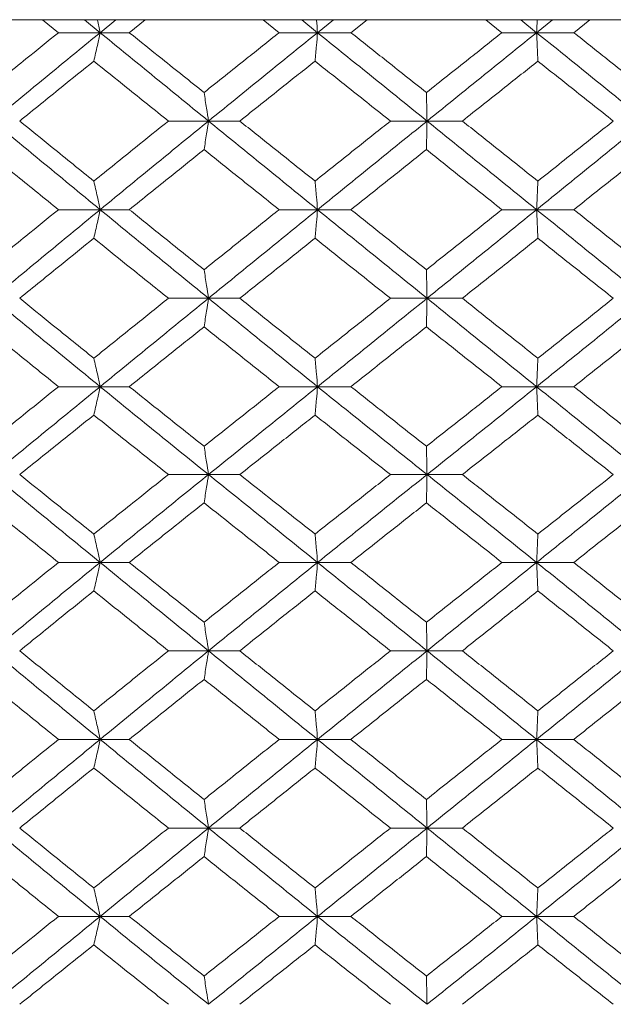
# Model space of a CAD drawing. Header units: inches. Extents: x -4.1 to 23, y -7 to 14.8.
# Tile 60 of 139: x 5.142 to 5.551, y 2.322 to 3.002. Entities that reach past the tile are written whole.
import ezdxf

# ---------------------------------------------------------------- set-up
doc = ezdxf.new("R2010")
doc.units = ezdxf.units.IN
doc.header["$MEASUREMENT"] = 0

msp = doc.modelspace()

# ---------------------------------------------------------------- linework, layer by layer
at = {"color": 7, "linetype": 'Continuous', "lineweight": 15}
for p, q in [((5.28324, 3.00138), (4.02125, 3.00138)), ((5.16823, 2.99256), (5.1573, 3.00138)), ((5.19696, 2.99256), (5.18618, 3.00138)), ((5.19696, 2.99256), (5.2078, 3.00138)), ((5.21706, 2.99256), (5.2281, 3.00138)), ((5.28308, 3.00152), (5.28324, 3.00138)), ((5.28324, 3.00138), (5.61292, 3.00138)), ((5.3204, 2.99256), (5.30929, 3.00138)), ((5.34687, 2.99256), (5.33593, 3.00138)), ((5.34687, 2.99256), (5.35783, 3.00138)), ((5.36986, 2.99256), (5.38101, 3.00138)), ((5.47397, 2.99256), (5.46281, 3.00138)), ((5.49789, 2.99256), (5.48691, 3.00138)), ((5.49789, 2.99256), (5.50885, 3.00138)), ((5.52352, 2.99256), (5.53466, 3.00138)), ((5.19696, 2.99256), (5.16823, 2.99256)), ((5.19696, 2.99256), (5.21706, 2.99256)), ((5.34687, 2.99256), (5.3204, 2.99256)), ((5.34687, 2.99256), (5.36986, 2.99256)), ((5.49789, 2.99256), (5.47397, 2.99256)), ((5.49789, 2.99256), (5.52352, 2.99256)), ((5.27167, 2.9316), (5.24404, 2.9316)), ((5.27167, 2.9316), (5.29325, 2.9316)), ((5.42234, 2.9316), (5.39711, 2.9316)), ((5.42234, 2.9316), (5.44669, 2.9316)), ((5.19696, 2.87048), (5.16823, 2.87048)), ((5.19696, 2.87048), (5.21706, 2.87048)), ((5.34687, 2.87048), (5.3204, 2.87048)), ((5.34687, 2.87048), (5.36986, 2.87048)), ((5.49789, 2.87048), (5.47397, 2.87048)), ((5.49789, 2.87048), (5.52352, 2.87048)), ((5.27167, 2.80936), (5.24404, 2.80936)), ((5.27167, 2.80936), (5.29325, 2.80936)), ((5.42234, 2.80936), (5.39711, 2.80936)), ((5.42234, 2.80936), (5.44669, 2.80936)), ((5.19696, 2.7484), (5.16823, 2.7484)), ((5.19696, 2.7484), (5.21706, 2.7484)), ((5.34687, 2.7484), (5.3204, 2.7484)), ((5.34687, 2.7484), (5.36986, 2.7484)), ((5.49789, 2.7484), (5.47397, 2.7484)), ((5.49789, 2.7484), (5.52352, 2.7484)), ((5.27167, 2.68778), (5.24404, 2.68778)), ((5.27167, 2.68778), (5.29325, 2.68778)), ((5.42234, 2.68778), (5.39711, 2.68778)), ((5.42234, 2.68778), (5.44669, 2.68778)), ((5.19696, 2.62716), (5.16823, 2.62716)), ((5.19696, 2.62716), (5.21706, 2.62716)), ((5.34687, 2.62716), (5.3204, 2.62716)), ((5.34687, 2.62716), (5.36986, 2.62716)), ((5.49789, 2.62716), (5.47397, 2.62716)), ((5.49789, 2.62716), (5.52352, 2.62716)), ((5.27167, 2.5662), (5.24404, 2.5662)), ((5.27167, 2.5662), (5.29325, 2.5662)), ((5.42234, 2.5662), (5.39711, 2.5662)), ((5.42234, 2.5662), (5.44669, 2.5662)), ((5.19696, 2.50508), (5.16823, 2.50508)), ((5.19696, 2.50508), (5.21706, 2.50508)), ((5.34687, 2.50508), (5.3204, 2.50508)), ((5.34687, 2.50508), (5.36986, 2.50508)), ((5.49789, 2.50508), (5.47397, 2.50508)), ((5.49789, 2.50508), (5.52352, 2.50508)), ((5.27167, 2.44396), (5.24404, 2.44396)), ((5.27167, 2.44396), (5.29325, 2.44396)), ((5.42234, 2.44396), (5.39711, 2.44396)), ((5.42234, 2.44396), (5.44669, 2.44396)), ((5.19696, 2.383), (5.16823, 2.383)), ((5.19696, 2.383), (5.21706, 2.383)), ((5.34687, 2.383), (5.3204, 2.383)), ((5.34687, 2.383), (5.36986, 2.383)), ((5.49789, 2.383), (5.47397, 2.383)), ((5.49789, 2.383), (5.52352, 2.383))]:
    msp.add_line(p, q, dxfattribs=at)
for points, knots in [([(5.19503, 3.00138), (5.19504, 3.00135), (5.19569, 2.99844), (5.19633, 2.99549), (5.19696, 2.99256)], [0, 0, 0, 0, 0.0107619, 1, 1, 1, 1]), ([(5.34609, 3.00138), (5.34609, 3.00135), (5.34636, 2.99844), (5.34661, 2.99549), (5.34687, 2.99256)], [0, 0, 0, 0, 0.010766, 1, 1, 1, 1]), ([(5.49827, 3.00138), (5.49827, 3.00135), (5.49814, 2.99844), (5.49801, 2.99549), (5.49789, 2.99256)], [0, 0, 0, 0, 0.010762, 1, 1, 1, 1]), ([(5.1173, 2.95129), (5.12679, 2.959), (5.14371, 2.97277), (5.16075, 2.98652), (5.16823, 2.99256)], [0, 0, 0, 0, 0.560339, 1, 1, 1, 1]), ([(5.12294, 2.9316), (5.1367, 2.943), (5.16127, 2.96334), (5.18606, 2.98364), (5.19696, 2.99256)], [0, 0, 0, 0, 0.560457, 1, 1, 1, 1]), ([(5.19261, 2.97293), (5.19302, 2.97473), (5.19383, 2.97834), (5.19529, 2.98487), (5.19633, 2.98964), (5.19696, 2.99256)], [0, 0, 0, 0, 0.279169, 0.558336, 1, 1, 1, 1]), ([(5.27167, 2.9316), (5.25768, 2.943), (5.23272, 2.96334), (5.20788, 2.98364), (5.19696, 2.99256)], [0, 0, 0, 0, 0.560457, 1, 1, 1, 1]), ([(5.26862, 2.95129), (5.25897, 2.959), (5.24176, 2.97277), (5.2246, 2.98652), (5.21706, 2.99256)], [0, 0, 0, 0, 0.560339, 1, 1, 1, 1]), ([(5.26862, 2.95129), (5.27827, 2.959), (5.2955, 2.97277), (5.3128, 2.98652), (5.3204, 2.99256)], [0, 0, 0, 0, 0.560339, 1, 1, 1, 1]), ([(5.27167, 2.9316), (5.28569, 2.943), (5.31069, 2.96334), (5.33582, 2.98364), (5.34687, 2.99256)], [0, 0, 0, 0, 0.5604573, 1, 1, 1, 1]), ([(5.34512, 2.97293), (5.34528, 2.97473), (5.34561, 2.97834), (5.3462, 2.98487), (5.34661, 2.98964), (5.34687, 2.99256)], [0, 0, 0, 0, 0.279167, 0.558335, 1, 1, 1, 1]), ([(5.42234, 2.9316), (5.40824, 2.943), (5.38308, 2.96334), (5.35792, 2.98364), (5.34687, 2.99256)], [0, 0, 0, 0, 0.560457, 1, 1, 1, 1]), ([(5.4219, 2.95129), (5.41218, 2.959), (5.39483, 2.97277), (5.37749, 2.98652), (5.36986, 2.99256)], [0, 0, 0, 0, 0.560339, 1, 1, 1, 1]), ([(5.4219, 2.95129), (5.43162, 2.959), (5.44897, 2.97277), (5.46633, 2.98652), (5.47397, 2.99256)], [0, 0, 0, 0, 0.560339, 1, 1, 1, 1]), ([(5.42234, 2.9316), (5.43645, 2.943), (5.46162, 2.96334), (5.48681, 2.98364), (5.49789, 2.99256)], [0, 0, 0, 0, 0.560457, 1, 1, 1, 1]), ([(5.49875, 2.97293), (5.49867, 2.97473), (5.49851, 2.97834), (5.49822, 2.98487), (5.49801, 2.98964), (5.49789, 2.99256)], [0, 0, 0, 0, 0.279164, 0.558332, 1, 1, 1, 1]), ([(5.57329, 2.9316), (5.55923, 2.943), (5.53414, 2.96334), (5.50896, 2.98364), (5.49789, 2.99256)], [0, 0, 0, 0, 0.560457, 1, 1, 1, 1]), ([(5.57546, 2.95129), (5.56577, 2.959), (5.54848, 2.97277), (5.53114, 2.98652), (5.52352, 2.99256)], [0, 0, 0, 0, 0.5603389, 1, 1, 1, 1]), ([(5.1415, 2.9316), (5.15102, 2.93933), (5.16801, 2.95311), (5.1851, 2.96687), (5.19261, 2.97293)], [0, 0, 0, 0, 0.5602733, 1, 1, 1, 1]), ([(5.24404, 2.9316), (5.23442, 2.93933), (5.21725, 2.95311), (5.20013, 2.96687), (5.19261, 2.97293)], [0, 0, 0, 0, 0.5602732, 1, 1, 1, 1]), ([(5.29325, 2.9316), (5.30292, 2.93933), (5.32018, 2.95311), (5.3375, 2.96687), (5.34512, 2.97293)], [0, 0, 0, 0, 0.5602732, 1, 1, 1, 1]), ([(5.39711, 2.9316), (5.3874, 2.93933), (5.37006, 2.95311), (5.35274, 2.96687), (5.34512, 2.97293)], [0, 0, 0, 0, 0.560273, 1, 1, 1, 1]), ([(5.44669, 2.9316), (5.45641, 2.93933), (5.47376, 2.95311), (5.49112, 2.96687), (5.49875, 2.97293)], [0, 0, 0, 0, 0.560273, 1, 1, 1, 1]), ([(5.55075, 2.9316), (5.54105, 2.93933), (5.52373, 2.95311), (5.50638, 2.96687), (5.49875, 2.97293)], [0, 0, 0, 0, 0.560273, 1, 1, 1, 1]), ([(5.26862, 2.95129), (5.2689, 2.94949), (5.26948, 2.94587), (5.2705, 2.93933), (5.27123, 2.93454), (5.27167, 2.9316)], [0, 0, 0, 0, 0.2788707, 0.5577408, 1, 1, 1, 1]), ([(5.4219, 2.95129), (5.42194, 2.94949), (5.42202, 2.94587), (5.42217, 2.93933), (5.42228, 2.93454), (5.42234, 2.9316)], [0, 0, 0, 0, 0.2788694, 0.5577415, 1, 1, 1, 1]), ([(5.19696, 2.87048), (5.18309, 2.8819), (5.15832, 2.90228), (5.13375, 2.92265), (5.12294, 2.9316)], [0, 0, 0, 0, 0.560155, 1, 1, 1, 1]), ([(5.19261, 2.8902), (5.18305, 2.89794), (5.16597, 2.91174), (5.14898, 2.92554), (5.1415, 2.9316)], [0, 0, 0, 0, 0.560136, 1, 1, 1, 1]), ([(5.19261, 2.8902), (5.20219, 2.89794), (5.2193, 2.91174), (5.23648, 2.92554), (5.24404, 2.9316)], [0, 0, 0, 0, 0.560136, 1, 1, 1, 1]), ([(5.19696, 2.87048), (5.21087, 2.8819), (5.2357, 2.90228), (5.26068, 2.92265), (5.27167, 2.9316)], [0, 0, 0, 0, 0.560155, 1, 1, 1, 1]), ([(5.26862, 2.9119), (5.2689, 2.91371), (5.26948, 2.91732), (5.2705, 2.92387), (5.27123, 2.92866), (5.27167, 2.9316)], [0, 0, 0, 0, 0.278776, 0.55755, 1, 1, 1, 1]), ([(5.34687, 2.87048), (5.33281, 2.8819), (5.3077, 2.90228), (5.28268, 2.92265), (5.27167, 2.9316)], [0, 0, 0, 0, 0.5601553, 1, 1, 1, 1]), ([(5.34512, 2.8902), (5.33542, 2.89794), (5.31812, 2.91174), (5.30084, 2.92554), (5.29325, 2.9316)], [0, 0, 0, 0, 0.560136, 1, 1, 1, 1]), ([(5.34512, 2.8902), (5.35482, 2.89794), (5.37214, 2.91174), (5.38948, 2.92554), (5.39711, 2.9316)], [0, 0, 0, 0, 0.5601359, 1, 1, 1, 1]), ([(5.34687, 2.87048), (5.36095, 2.8819), (5.38608, 2.90228), (5.41127, 2.92265), (5.42234, 2.9316)], [0, 0, 0, 0, 0.560155, 1, 1, 1, 1]), ([(5.4219, 2.9119), (5.42194, 2.91371), (5.42202, 2.91732), (5.42217, 2.92387), (5.42228, 2.92866), (5.42234, 2.9316)], [0, 0, 0, 0, 0.278776, 0.557552, 1, 1, 1, 1]), ([(5.49789, 2.87048), (5.48379, 2.8819), (5.45861, 2.90228), (5.43342, 2.92265), (5.42234, 2.9316)], [0, 0, 0, 0, 0.560155, 1, 1, 1, 1]), ([(5.49875, 2.8902), (5.48903, 2.89794), (5.47169, 2.91174), (5.45432, 2.92554), (5.44669, 2.9316)], [0, 0, 0, 0, 0.560136, 1, 1, 1, 1]), ([(5.49789, 2.87048), (5.51198, 2.8819), (5.53714, 2.90228), (5.56225, 2.92265), (5.57329, 2.9316)], [0, 0, 0, 0, 0.560155, 1, 1, 1, 1]), ([(5.49875, 2.8902), (5.50846, 2.89794), (5.52581, 2.91174), (5.54313, 2.92554), (5.55075, 2.9316)], [0, 0, 0, 0, 0.560136, 1, 1, 1, 1]), ([(5.16823, 2.87048), (5.1587, 2.87821), (5.14168, 2.89202), (5.12475, 2.90583), (5.1173, 2.9119)], [0, 0, 0, 0, 0.56007, 1, 1, 1, 1]), ([(5.21706, 2.87048), (5.22667, 2.87821), (5.24382, 2.89202), (5.26104, 2.90583), (5.26862, 2.9119)], [0, 0, 0, 0, 0.5600707, 1, 1, 1, 1]), ([(5.3204, 2.87048), (5.31072, 2.87821), (5.29344, 2.89202), (5.2762, 2.90583), (5.26862, 2.9119)], [0, 0, 0, 0, 0.560071, 1, 1, 1, 1]), ([(5.36986, 2.87048), (5.37957, 2.87821), (5.39691, 2.89202), (5.41426, 2.90583), (5.4219, 2.9119)], [0, 0, 0, 0, 0.5600707, 1, 1, 1, 1]), ([(5.47397, 2.87048), (5.46425, 2.87821), (5.44689, 2.89202), (5.42953, 2.90583), (5.4219, 2.9119)], [0, 0, 0, 0, 0.560071, 1, 1, 1, 1]), ([(5.52352, 2.87048), (5.53322, 2.87821), (5.55055, 2.89202), (5.56785, 2.90583), (5.57546, 2.9119)], [0, 0, 0, 0, 0.560071, 1, 1, 1, 1]), ([(5.19261, 2.8902), (5.19302, 2.8884), (5.19383, 2.88478), (5.19529, 2.87822), (5.19632, 2.87342), (5.19696, 2.87048)], [0, 0, 0, 0, 0.278677, 0.557352, 1, 1, 1, 1]), ([(5.34512, 2.8902), (5.34528, 2.8884), (5.34561, 2.88478), (5.34619, 2.87822), (5.34661, 2.87342), (5.34687, 2.87048)], [0, 0, 0, 0, 0.2786745, 0.5573512, 1, 1, 1, 1]), ([(5.49875, 2.8902), (5.49867, 2.8884), (5.49851, 2.88478), (5.49822, 2.87822), (5.49801, 2.87342), (5.49789, 2.87048)], [0, 0, 0, 0, 0.278676, 0.557353, 1, 1, 1, 1]), ([(5.1173, 2.82906), (5.12678, 2.83679), (5.14372, 2.8506), (5.16074, 2.8644), (5.16823, 2.87048)], [0, 0, 0, 0, 0.559933, 1, 1, 1, 1]), ([(5.12294, 2.80936), (5.1367, 2.82076), (5.16129, 2.84113), (5.18606, 2.86151), (5.19696, 2.87048)], [0, 0, 0, 0, 0.559853, 1, 1, 1, 1]), ([(5.19261, 2.85076), (5.19302, 2.85257), (5.19383, 2.85618), (5.19529, 2.86274), (5.19632, 2.86754), (5.19696, 2.87048)], [0, 0, 0, 0, 0.278677, 0.557351, 1, 1, 1, 1]), ([(5.27167, 2.80936), (5.25769, 2.82076), (5.23271, 2.84113), (5.20789, 2.86151), (5.19696, 2.87048)], [0, 0, 0, 0, 0.559853, 1, 1, 1, 1]), ([(5.26862, 2.82906), (5.25898, 2.83679), (5.24176, 2.8506), (5.22461, 2.8644), (5.21706, 2.87048)], [0, 0, 0, 0, 0.559933, 1, 1, 1, 1]), ([(5.26862, 2.82906), (5.27827, 2.83679), (5.29551, 2.8506), (5.3128, 2.8644), (5.3204, 2.87048)], [0, 0, 0, 0, 0.559933, 1, 1, 1, 1]), ([(5.27167, 2.80936), (5.28568, 2.82076), (5.31071, 2.84113), (5.33582, 2.86151), (5.34687, 2.87048)], [0, 0, 0, 0, 0.559853, 1, 1, 1, 1]), ([(5.34512, 2.85076), (5.34528, 2.85257), (5.34561, 2.85618), (5.34619, 2.86274), (5.34661, 2.86754), (5.34687, 2.87048)], [0, 0, 0, 0, 0.278674, 0.55735, 1, 1, 1, 1]), ([(5.42234, 2.80936), (5.40824, 2.82076), (5.38306, 2.84113), (5.35793, 2.86151), (5.34687, 2.87048)], [0, 0, 0, 0, 0.559853, 1, 1, 1, 1]), ([(5.4219, 2.82906), (5.41218, 2.83679), (5.39482, 2.8506), (5.37749, 2.8644), (5.36986, 2.87048)], [0, 0, 0, 0, 0.559933, 1, 1, 1, 1]), ([(5.4219, 2.82906), (5.43162, 2.83679), (5.44898, 2.8506), (5.46633, 2.8644), (5.47397, 2.87048)], [0, 0, 0, 0, 0.559933, 1, 1, 1, 1]), ([(5.42234, 2.80936), (5.43645, 2.82076), (5.46164, 2.84113), (5.48681, 2.86151), (5.49789, 2.87048)], [0, 0, 0, 0, 0.559853, 1, 1, 1, 1]), ([(5.49875, 2.85076), (5.49867, 2.85257), (5.49851, 2.85618), (5.49822, 2.86274), (5.49801, 2.86754), (5.49789, 2.87048)], [0, 0, 0, 0, 0.278676, 0.557351, 1, 1, 1, 1]), ([(5.57329, 2.80936), (5.55924, 2.82076), (5.53412, 2.84113), (5.50896, 2.86151), (5.49789, 2.87048)], [0, 0, 0, 0, 0.559853, 1, 1, 1, 1]), ([(5.57546, 2.82906), (5.56578, 2.83679), (5.54848, 2.8506), (5.53115, 2.8644), (5.52352, 2.87048)], [0, 0, 0, 0, 0.5599328, 1, 1, 1, 1]), ([(5.1415, 2.80936), (5.15102, 2.81708), (5.16802, 2.83088), (5.18509, 2.84468), (5.19261, 2.85076)], [0, 0, 0, 0, 0.559868, 1, 1, 1, 1]), ([(5.24404, 2.80936), (5.23442, 2.81708), (5.21724, 2.83088), (5.20014, 2.84468), (5.19261, 2.85076)], [0, 0, 0, 0, 0.559867, 1, 1, 1, 1]), ([(5.29325, 2.80936), (5.30292, 2.81708), (5.32019, 2.83088), (5.3375, 2.84468), (5.34512, 2.85076)], [0, 0, 0, 0, 0.5598676, 1, 1, 1, 1]), ([(5.39711, 2.80936), (5.3874, 2.81708), (5.37005, 2.83088), (5.35274, 2.84468), (5.34512, 2.85076)], [0, 0, 0, 0, 0.559868, 1, 1, 1, 1]), ([(5.44669, 2.80936), (5.45641, 2.81708), (5.47377, 2.83088), (5.49112, 2.84468), (5.49875, 2.85076)], [0, 0, 0, 0, 0.559868, 1, 1, 1, 1]), ([(5.55075, 2.80936), (5.54105, 2.81708), (5.52373, 2.83088), (5.50638, 2.84468), (5.49875, 2.85076)], [0, 0, 0, 0, 0.559868, 1, 1, 1, 1]), ([(5.26862, 2.82906), (5.2689, 2.82725), (5.26948, 2.82364), (5.2705, 2.81709), (5.27123, 2.8123), (5.27167, 2.80936)], [0, 0, 0, 0, 0.2787778, 0.5575501, 1, 1, 1, 1]), ([(5.4219, 2.82906), (5.42194, 2.82725), (5.42202, 2.82364), (5.42217, 2.81709), (5.42228, 2.8123), (5.42234, 2.80936)], [0, 0, 0, 0, 0.2787772, 0.5575521, 1, 1, 1, 1]), ([(5.19696, 2.7484), (5.18309, 2.75976), (5.15831, 2.78006), (5.13375, 2.8004), (5.12294, 2.80936)], [0, 0, 0, 0, 0.55955, 1, 1, 1, 1]), ([(5.19261, 2.76803), (5.18305, 2.77574), (5.16596, 2.78951), (5.14898, 2.80329), (5.1415, 2.80936)], [0, 0, 0, 0, 0.55973, 1, 1, 1, 1]), ([(5.19261, 2.76803), (5.20219, 2.77574), (5.2193, 2.78951), (5.23648, 2.80329), (5.24404, 2.80936)], [0, 0, 0, 0, 0.55973, 1, 1, 1, 1]), ([(5.19696, 2.7484), (5.21087, 2.75976), (5.23571, 2.78006), (5.26068, 2.8004), (5.27167, 2.80936)], [0, 0, 0, 0, 0.55955, 1, 1, 1, 1]), ([(5.26862, 2.78967), (5.2689, 2.79148), (5.26948, 2.79509), (5.2705, 2.80163), (5.27123, 2.80642), (5.27167, 2.80936)], [0, 0, 0, 0, 0.2788707, 0.5577408, 1, 1, 1, 1]), ([(5.34687, 2.7484), (5.33281, 2.75976), (5.30768, 2.78006), (5.28268, 2.8004), (5.27167, 2.80936)], [0, 0, 0, 0, 0.55955, 1, 1, 1, 1]), ([(5.34512, 2.76803), (5.33542, 2.77574), (5.31811, 2.78951), (5.30085, 2.80329), (5.29325, 2.80936)], [0, 0, 0, 0, 0.55973, 1, 1, 1, 1]), ([(5.34512, 2.76803), (5.35481, 2.77574), (5.37214, 2.78951), (5.38948, 2.80329), (5.39711, 2.80936)], [0, 0, 0, 0, 0.55973, 1, 1, 1, 1]), ([(5.34687, 2.7484), (5.36094, 2.75976), (5.3861, 2.78006), (5.41126, 2.8004), (5.42234, 2.80936)], [0, 0, 0, 0, 0.55955, 1, 1, 1, 1]), ([(5.4219, 2.78967), (5.42194, 2.79148), (5.42202, 2.79509), (5.42217, 2.80163), (5.42228, 2.80642), (5.42234, 2.80936)], [0, 0, 0, 0, 0.2788694, 0.5577415, 1, 1, 1, 1]), ([(5.49789, 2.7484), (5.48379, 2.75976), (5.4586, 2.78006), (5.43343, 2.8004), (5.42234, 2.80936)], [0, 0, 0, 0, 0.55955, 1, 1, 1, 1]), ([(5.49875, 2.76803), (5.48904, 2.77574), (5.47168, 2.78951), (5.45433, 2.80329), (5.44669, 2.80936)], [0, 0, 0, 0, 0.55973, 1, 1, 1, 1]), ([(5.49789, 2.7484), (5.51198, 2.75976), (5.53716, 2.78006), (5.56224, 2.8004), (5.57329, 2.80936)], [0, 0, 0, 0, 0.55955, 1, 1, 1, 1]), ([(5.49875, 2.76803), (5.50846, 2.77574), (5.52581, 2.78951), (5.54313, 2.80329), (5.55075, 2.80936)], [0, 0, 0, 0, 0.55973, 1, 1, 1, 1]), ([(5.16823, 2.7484), (5.1587, 2.7561), (5.14167, 2.76984), (5.12475, 2.78361), (5.1173, 2.78967)], [0, 0, 0, 0, 0.559664, 1, 1, 1, 1]), ([(5.21706, 2.7484), (5.22666, 2.7561), (5.24383, 2.76984), (5.26104, 2.78361), (5.26862, 2.78967)], [0, 0, 0, 0, 0.5596642, 1, 1, 1, 1]), ([(5.3204, 2.7484), (5.31072, 2.7561), (5.29343, 2.76984), (5.2762, 2.78361), (5.26862, 2.78967)], [0, 0, 0, 0, 0.559664, 1, 1, 1, 1]), ([(5.36986, 2.7484), (5.37957, 2.7561), (5.39691, 2.76984), (5.41426, 2.78361), (5.4219, 2.78967)], [0, 0, 0, 0, 0.559664, 1, 1, 1, 1]), ([(5.47397, 2.7484), (5.46425, 2.7561), (5.44688, 2.76984), (5.42954, 2.78361), (5.4219, 2.78967)], [0, 0, 0, 0, 0.559664, 1, 1, 1, 1]), ([(5.52352, 2.7484), (5.53322, 2.7561), (5.55056, 2.76984), (5.56785, 2.78361), (5.57546, 2.78967)], [0, 0, 0, 0, 0.559664, 1, 1, 1, 1]), ([(5.19261, 2.76803), (5.19302, 2.76623), (5.19383, 2.76262), (5.19529, 2.7561), (5.19633, 2.75132), (5.19696, 2.7484)], [0, 0, 0, 0, 0.279169, 0.558337, 1, 1, 1, 1]), ([(5.34512, 2.76803), (5.34528, 2.76623), (5.34561, 2.76262), (5.3462, 2.7561), (5.34661, 2.75132), (5.34687, 2.7484)], [0, 0, 0, 0, 0.279167, 0.558336, 1, 1, 1, 1]), ([(5.49875, 2.76803), (5.49867, 2.76623), (5.49851, 2.76262), (5.49822, 2.7561), (5.49801, 2.75132), (5.49789, 2.7484)], [0, 0, 0, 0, 0.2791642, 0.558333, 1, 1, 1, 1]), ([(5.1173, 2.70729), (5.12678, 2.71495), (5.14372, 2.72864), (5.16074, 2.74236), (5.16823, 2.7484)], [0, 0, 0, 0, 0.5595276, 1, 1, 1, 1]), ([(5.12294, 2.68778), (5.1367, 2.69906), (5.1613, 2.71924), (5.18605, 2.73948), (5.19696, 2.7484)], [0, 0, 0, 0, 0.559249, 1, 1, 1, 1]), ([(5.19261, 2.7288), (5.19302, 2.7306), (5.19384, 2.7342), (5.19529, 2.74072), (5.19633, 2.74548), (5.19696, 2.7484)], [0, 0, 0, 0, 0.279356, 0.558712, 1, 1, 1, 1]), ([(5.27167, 2.68778), (5.25769, 2.69906), (5.23269, 2.71924), (5.20789, 2.73948), (5.19696, 2.7484)], [0, 0, 0, 0, 0.559248, 1, 1, 1, 1]), ([(5.26862, 2.70729), (5.25898, 2.71495), (5.24175, 2.72864), (5.22461, 2.74236), (5.21706, 2.7484)], [0, 0, 0, 0, 0.559528, 1, 1, 1, 1]), ([(5.26862, 2.70729), (5.27827, 2.71495), (5.29552, 2.72864), (5.31279, 2.74236), (5.3204, 2.7484)], [0, 0, 0, 0, 0.5595273, 1, 1, 1, 1]), ([(5.27167, 2.68778), (5.28568, 2.69906), (5.31072, 2.71924), (5.33581, 2.73948), (5.34687, 2.7484)], [0, 0, 0, 0, 0.559248, 1, 1, 1, 1]), ([(5.34512, 2.7288), (5.34528, 2.7306), (5.34561, 2.7342), (5.3462, 2.74072), (5.34661, 2.74548), (5.34687, 2.7484)], [0, 0, 0, 0, 0.279354, 0.55871, 1, 1, 1, 1]), ([(5.42234, 2.68778), (5.40825, 2.69906), (5.38304, 2.71924), (5.35794, 2.73948), (5.34687, 2.7484)], [0, 0, 0, 0, 0.559248, 1, 1, 1, 1]), ([(5.4219, 2.70729), (5.41218, 2.71495), (5.39482, 2.72864), (5.37749, 2.74236), (5.36986, 2.7484)], [0, 0, 0, 0, 0.559527, 1, 1, 1, 1]), ([(5.4219, 2.70729), (5.43161, 2.71495), (5.44898, 2.72864), (5.46633, 2.74236), (5.47397, 2.7484)], [0, 0, 0, 0, 0.559527, 1, 1, 1, 1]), ([(5.42234, 2.68778), (5.43644, 2.69906), (5.46165, 2.71924), (5.4868, 2.73948), (5.49789, 2.7484)], [0, 0, 0, 0, 0.5592483, 1, 1, 1, 1]), ([(5.49875, 2.7288), (5.49867, 2.7306), (5.49851, 2.7342), (5.49822, 2.74072), (5.49801, 2.74548), (5.49789, 2.7484)], [0, 0, 0, 0, 0.279355, 0.55871, 1, 1, 1, 1]), ([(5.57329, 2.68778), (5.55924, 2.69906), (5.53411, 2.71924), (5.50897, 2.73948), (5.49789, 2.7484)], [0, 0, 0, 0, 0.559248, 1, 1, 1, 1]), ([(5.57546, 2.70729), (5.56578, 2.71495), (5.54847, 2.72864), (5.53115, 2.74236), (5.52352, 2.7484)], [0, 0, 0, 0, 0.559527, 1, 1, 1, 1]), ([(5.1415, 2.68778), (5.15102, 2.69542), (5.16802, 2.70908), (5.18509, 2.72277), (5.19261, 2.7288)], [0, 0, 0, 0, 0.559461, 1, 1, 1, 1]), ([(5.24404, 2.68778), (5.23442, 2.69542), (5.21723, 2.70908), (5.20014, 2.72277), (5.19261, 2.7288)], [0, 0, 0, 0, 0.559461, 1, 1, 1, 1]), ([(5.29325, 2.68778), (5.30292, 2.69542), (5.3202, 2.70908), (5.3375, 2.72277), (5.34512, 2.7288)], [0, 0, 0, 0, 0.559461, 1, 1, 1, 1]), ([(5.39711, 2.68778), (5.3874, 2.69542), (5.37005, 2.70908), (5.35274, 2.72277), (5.34512, 2.7288)], [0, 0, 0, 0, 0.559461, 1, 1, 1, 1]), ([(5.44669, 2.68778), (5.45641, 2.69542), (5.47378, 2.70908), (5.49111, 2.72277), (5.49875, 2.7288)], [0, 0, 0, 0, 0.559461, 1, 1, 1, 1]), ([(5.55075, 2.68778), (5.54105, 2.69542), (5.52372, 2.70908), (5.50639, 2.72277), (5.49875, 2.7288)], [0, 0, 0, 0, 0.559461, 1, 1, 1, 1]), ([(5.26862, 2.70729), (5.2689, 2.70549), (5.26948, 2.7019), (5.2705, 2.69541), (5.27123, 2.69068), (5.27167, 2.68778)], [0, 0, 0, 0, 0.2798532, 0.5597057, 1, 1, 1, 1]), ([(5.4219, 2.70729), (5.42194, 2.70549), (5.42202, 2.7019), (5.42217, 2.69541), (5.42228, 2.69068), (5.42234, 2.68778)], [0, 0, 0, 0, 0.2798554, 0.5597056, 1, 1, 1, 1]), ([(5.19696, 2.62716), (5.18308, 2.63851), (5.15834, 2.65875), (5.13374, 2.67892), (5.12294, 2.68778)], [0, 0, 0, 0, 0.560759, 1, 1, 1, 1]), ([(5.19261, 2.64676), (5.18304, 2.65443), (5.16598, 2.66812), (5.14898, 2.68178), (5.1415, 2.68778)], [0, 0, 0, 0, 0.560541, 1, 1, 1, 1]), ([(5.19261, 2.64676), (5.20219, 2.65443), (5.21929, 2.66812), (5.23648, 2.68178), (5.24404, 2.68778)], [0, 0, 0, 0, 0.560541, 1, 1, 1, 1]), ([(5.19696, 2.62716), (5.21087, 2.63851), (5.23568, 2.65875), (5.26069, 2.67892), (5.27167, 2.68778)], [0, 0, 0, 0, 0.560759, 1, 1, 1, 1]), ([(5.26862, 2.66827), (5.2689, 2.67007), (5.26948, 2.67367), (5.2705, 2.68015), (5.27123, 2.68489), (5.27167, 2.68778)], [0, 0, 0, 0, 0.279853, 0.559705, 1, 1, 1, 1]), ([(5.34687, 2.62716), (5.3328, 2.63851), (5.30771, 2.65875), (5.28267, 2.67892), (5.27167, 2.68778)], [0, 0, 0, 0, 0.560759, 1, 1, 1, 1]), ([(5.34512, 2.64676), (5.33542, 2.65443), (5.31812, 2.66812), (5.30084, 2.68178), (5.29325, 2.68778)], [0, 0, 0, 0, 0.560541, 1, 1, 1, 1]), ([(5.34512, 2.64676), (5.35482, 2.65443), (5.37213, 2.66812), (5.38949, 2.68178), (5.39711, 2.68778)], [0, 0, 0, 0, 0.5605412, 1, 1, 1, 1]), ([(5.34687, 2.62716), (5.36095, 2.63851), (5.38607, 2.65875), (5.41127, 2.67892), (5.42234, 2.68778)], [0, 0, 0, 0, 0.560759, 1, 1, 1, 1]), ([(5.4219, 2.66827), (5.42194, 2.67007), (5.42202, 2.67367), (5.42217, 2.68015), (5.42228, 2.68489), (5.42234, 2.68778)], [0, 0, 0, 0, 0.279855, 0.5597048, 1, 1, 1, 1]), ([(5.49789, 2.62716), (5.48378, 2.63851), (5.45863, 2.65875), (5.43342, 2.67892), (5.42234, 2.68778)], [0, 0, 0, 0, 0.560759, 1, 1, 1, 1]), ([(5.49875, 2.64676), (5.48903, 2.65443), (5.47169, 2.66812), (5.45432, 2.68178), (5.44669, 2.68778)], [0, 0, 0, 0, 0.560541, 1, 1, 1, 1]), ([(5.49789, 2.62716), (5.51199, 2.63851), (5.53713, 2.65875), (5.56226, 2.67892), (5.57329, 2.68778)], [0, 0, 0, 0, 0.560759, 1, 1, 1, 1]), ([(5.49875, 2.64676), (5.50847, 2.65443), (5.5258, 2.66812), (5.54313, 2.68178), (5.55075, 2.68778)], [0, 0, 0, 0, 0.5605412, 1, 1, 1, 1]), ([(5.16823, 2.62716), (5.1587, 2.63485), (5.14169, 2.64857), (5.12475, 2.66226), (5.1173, 2.66827)], [0, 0, 0, 0, 0.560476, 1, 1, 1, 1]), ([(5.21706, 2.62716), (5.22667, 2.63485), (5.24381, 2.64857), (5.26104, 2.66226), (5.26862, 2.66827)], [0, 0, 0, 0, 0.560476, 1, 1, 1, 1]), ([(5.3204, 2.62716), (5.31072, 2.63485), (5.29345, 2.64857), (5.2762, 2.66226), (5.26862, 2.66827)], [0, 0, 0, 0, 0.560476, 1, 1, 1, 1]), ([(5.36986, 2.62716), (5.37957, 2.63485), (5.3969, 2.64857), (5.41427, 2.66226), (5.4219, 2.66827)], [0, 0, 0, 0, 0.560476, 1, 1, 1, 1]), ([(5.47397, 2.62716), (5.46425, 2.63485), (5.4469, 2.64857), (5.42953, 2.66226), (5.4219, 2.66827)], [0, 0, 0, 0, 0.560476, 1, 1, 1, 1]), ([(5.52352, 2.62716), (5.53323, 2.63485), (5.55055, 2.64857), (5.56786, 2.66226), (5.57546, 2.66827)], [0, 0, 0, 0, 0.560476, 1, 1, 1, 1]), ([(5.19261, 2.64676), (5.19302, 2.64496), (5.19384, 2.64136), (5.19529, 2.63484), (5.19633, 2.63008), (5.19696, 2.62716)], [0, 0, 0, 0, 0.279356, 0.558712, 1, 1, 1, 1]), ([(5.34512, 2.64676), (5.34528, 2.64496), (5.34561, 2.64136), (5.3462, 2.63484), (5.34661, 2.63008), (5.34687, 2.62716)], [0, 0, 0, 0, 0.279354, 0.55871, 1, 1, 1, 1]), ([(5.49875, 2.64676), (5.49867, 2.64496), (5.49851, 2.64136), (5.49822, 2.63484), (5.49801, 2.63008), (5.49789, 2.62716)], [0, 0, 0, 0, 0.279355, 0.55871, 1, 1, 1, 1]), ([(5.1173, 2.58589), (5.12679, 2.5936), (5.14371, 2.60737), (5.16075, 2.62112), (5.16823, 2.62716)], [0, 0, 0, 0, 0.560339, 1, 1, 1, 1]), ([(5.12294, 2.5662), (5.1367, 2.5776), (5.16127, 2.59794), (5.18606, 2.61824), (5.19696, 2.62716)], [0, 0, 0, 0, 0.5604579, 1, 1, 1, 1]), ([(5.19261, 2.60753), (5.19302, 2.60933), (5.19383, 2.61294), (5.19529, 2.61947), (5.19633, 2.62424), (5.19696, 2.62716)], [0, 0, 0, 0, 0.279169, 0.558337, 1, 1, 1, 1]), ([(5.27167, 2.5662), (5.25768, 2.5776), (5.23272, 2.59794), (5.20788, 2.61824), (5.19696, 2.62716)], [0, 0, 0, 0, 0.560458, 1, 1, 1, 1]), ([(5.26862, 2.58589), (5.25897, 2.5936), (5.24176, 2.60737), (5.2246, 2.62112), (5.21706, 2.62716)], [0, 0, 0, 0, 0.560339, 1, 1, 1, 1]), ([(5.26862, 2.58589), (5.27827, 2.5936), (5.2955, 2.60737), (5.3128, 2.62112), (5.3204, 2.62716)], [0, 0, 0, 0, 0.560339, 1, 1, 1, 1]), ([(5.27167, 2.5662), (5.28569, 2.5776), (5.31069, 2.59794), (5.33582, 2.61824), (5.34687, 2.62716)], [0, 0, 0, 0, 0.560458, 1, 1, 1, 1]), ([(5.34512, 2.60753), (5.34528, 2.60933), (5.34561, 2.61294), (5.3462, 2.61947), (5.34661, 2.62424), (5.34687, 2.62716)], [0, 0, 0, 0, 0.279167, 0.558336, 1, 1, 1, 1]), ([(5.42234, 2.5662), (5.40824, 2.5776), (5.38308, 2.59794), (5.35792, 2.61824), (5.34687, 2.62716)], [0, 0, 0, 0, 0.560458, 1, 1, 1, 1]), ([(5.4219, 2.58589), (5.41218, 2.5936), (5.39483, 2.60737), (5.37749, 2.62112), (5.36986, 2.62716)], [0, 0, 0, 0, 0.560339, 1, 1, 1, 1]), ([(5.4219, 2.58589), (5.43162, 2.5936), (5.44897, 2.60737), (5.46633, 2.62112), (5.47397, 2.62716)], [0, 0, 0, 0, 0.560339, 1, 1, 1, 1]), ([(5.42234, 2.5662), (5.43645, 2.5776), (5.46162, 2.59794), (5.48681, 2.61824), (5.49789, 2.62716)], [0, 0, 0, 0, 0.560458, 1, 1, 1, 1]), ([(5.49875, 2.60753), (5.49867, 2.60933), (5.49851, 2.61294), (5.49822, 2.61947), (5.49801, 2.62424), (5.49789, 2.62716)], [0, 0, 0, 0, 0.2791642, 0.558333, 1, 1, 1, 1]), ([(5.57329, 2.5662), (5.55923, 2.5776), (5.53414, 2.59794), (5.50896, 2.61824), (5.49789, 2.62716)], [0, 0, 0, 0, 0.560458, 1, 1, 1, 1]), ([(5.57546, 2.58589), (5.56577, 2.5936), (5.54848, 2.60737), (5.53114, 2.62112), (5.52352, 2.62716)], [0, 0, 0, 0, 0.5603389, 1, 1, 1, 1]), ([(5.1415, 2.5662), (5.15102, 2.57393), (5.16801, 2.58771), (5.1851, 2.60147), (5.19261, 2.60753)], [0, 0, 0, 0, 0.5602733, 1, 1, 1, 1]), ([(5.24404, 2.5662), (5.23442, 2.57393), (5.21725, 2.58771), (5.20013, 2.60147), (5.19261, 2.60753)], [0, 0, 0, 0, 0.5602732, 1, 1, 1, 1]), ([(5.29325, 2.5662), (5.30292, 2.57393), (5.32018, 2.58771), (5.3375, 2.60147), (5.34512, 2.60753)], [0, 0, 0, 0, 0.5602732, 1, 1, 1, 1]), ([(5.39711, 2.5662), (5.3874, 2.57393), (5.37006, 2.58771), (5.35274, 2.60147), (5.34512, 2.60753)], [0, 0, 0, 0, 0.560273, 1, 1, 1, 1]), ([(5.44669, 2.5662), (5.45641, 2.57393), (5.47376, 2.58771), (5.49112, 2.60147), (5.49875, 2.60753)], [0, 0, 0, 0, 0.560273, 1, 1, 1, 1]), ([(5.55075, 2.5662), (5.54105, 2.57393), (5.52373, 2.58771), (5.50638, 2.60147), (5.49875, 2.60753)], [0, 0, 0, 0, 0.560273, 1, 1, 1, 1]), ([(5.26862, 2.58589), (5.2689, 2.58409), (5.26948, 2.58047), (5.2705, 2.57393), (5.27123, 2.56914), (5.27167, 2.5662)], [0, 0, 0, 0, 0.2788707, 0.5577393, 1, 1, 1, 1]), ([(5.4219, 2.58589), (5.42194, 2.58409), (5.42202, 2.58047), (5.42217, 2.57393), (5.42228, 2.56914), (5.42234, 2.5662)], [0, 0, 0, 0, 0.278869, 0.55774, 1, 1, 1, 1]), ([(5.19696, 2.50508), (5.18309, 2.5165), (5.15832, 2.53688), (5.13375, 2.55725), (5.12294, 2.5662)], [0, 0, 0, 0, 0.560155, 1, 1, 1, 1]), ([(5.19261, 2.5248), (5.18305, 2.53254), (5.16597, 2.54634), (5.14898, 2.56014), (5.1415, 2.5662)], [0, 0, 0, 0, 0.560137, 1, 1, 1, 1]), ([(5.19261, 2.5248), (5.20219, 2.53254), (5.2193, 2.54634), (5.23648, 2.56014), (5.24404, 2.5662)], [0, 0, 0, 0, 0.560137, 1, 1, 1, 1]), ([(5.19696, 2.50508), (5.21087, 2.5165), (5.2357, 2.53688), (5.26068, 2.55725), (5.27167, 2.5662)], [0, 0, 0, 0, 0.560155, 1, 1, 1, 1]), ([(5.26862, 2.5465), (5.2689, 2.54831), (5.26948, 2.55192), (5.2705, 2.55847), (5.27123, 2.56326), (5.27167, 2.5662)], [0, 0, 0, 0, 0.2787778, 0.5575501, 1, 1, 1, 1]), ([(5.34687, 2.50508), (5.33281, 2.5165), (5.3077, 2.53688), (5.28268, 2.55725), (5.27167, 2.5662)], [0, 0, 0, 0, 0.5601553, 1, 1, 1, 1]), ([(5.34512, 2.5248), (5.33542, 2.53254), (5.31812, 2.54634), (5.30084, 2.56014), (5.29325, 2.5662)], [0, 0, 0, 0, 0.560137, 1, 1, 1, 1]), ([(5.34512, 2.5248), (5.35482, 2.53254), (5.37214, 2.54634), (5.38948, 2.56014), (5.39711, 2.5662)], [0, 0, 0, 0, 0.560137, 1, 1, 1, 1]), ([(5.34687, 2.50508), (5.36095, 2.5165), (5.38608, 2.53688), (5.41127, 2.55725), (5.42234, 2.5662)], [0, 0, 0, 0, 0.560155, 1, 1, 1, 1]), ([(5.4219, 2.5465), (5.42194, 2.54831), (5.42202, 2.55192), (5.42217, 2.55847), (5.42228, 2.56326), (5.42234, 2.5662)], [0, 0, 0, 0, 0.2787772, 0.5575521, 1, 1, 1, 1]), ([(5.49789, 2.50508), (5.48379, 2.5165), (5.45861, 2.53688), (5.43342, 2.55725), (5.42234, 2.5662)], [0, 0, 0, 0, 0.560155, 1, 1, 1, 1]), ([(5.49875, 2.5248), (5.48903, 2.53254), (5.47169, 2.54634), (5.45432, 2.56014), (5.44669, 2.5662)], [0, 0, 0, 0, 0.560137, 1, 1, 1, 1]), ([(5.49789, 2.50508), (5.51198, 2.5165), (5.53714, 2.53688), (5.56225, 2.55725), (5.57329, 2.5662)], [0, 0, 0, 0, 0.560155, 1, 1, 1, 1]), ([(5.49875, 2.5248), (5.50846, 2.53254), (5.52581, 2.54634), (5.54313, 2.56014), (5.55075, 2.5662)], [0, 0, 0, 0, 0.560137, 1, 1, 1, 1]), ([(5.16823, 2.50508), (5.1587, 2.51281), (5.14168, 2.52662), (5.12475, 2.54043), (5.1173, 2.5465)], [0, 0, 0, 0, 0.56007, 1, 1, 1, 1]), ([(5.21706, 2.50508), (5.22667, 2.51281), (5.24382, 2.52662), (5.26104, 2.54043), (5.26862, 2.5465)], [0, 0, 0, 0, 0.5600707, 1, 1, 1, 1]), ([(5.3204, 2.50508), (5.31072, 2.51281), (5.29344, 2.52662), (5.2762, 2.54043), (5.26862, 2.5465)], [0, 0, 0, 0, 0.560071, 1, 1, 1, 1]), ([(5.36986, 2.50508), (5.37957, 2.51281), (5.39691, 2.52662), (5.41426, 2.54043), (5.4219, 2.5465)], [0, 0, 0, 0, 0.5600707, 1, 1, 1, 1]), ([(5.47397, 2.50508), (5.46425, 2.51281), (5.44689, 2.52662), (5.42953, 2.54043), (5.4219, 2.5465)], [0, 0, 0, 0, 0.560071, 1, 1, 1, 1]), ([(5.52352, 2.50508), (5.53322, 2.51281), (5.55055, 2.52662), (5.56785, 2.54043), (5.57546, 2.5465)], [0, 0, 0, 0, 0.560071, 1, 1, 1, 1]), ([(5.19261, 2.5248), (5.19302, 2.523), (5.19383, 2.51938), (5.19529, 2.51282), (5.19632, 2.50802), (5.19696, 2.50508)], [0, 0, 0, 0, 0.278677, 0.557351, 1, 1, 1, 1]), ([(5.34512, 2.5248), (5.34528, 2.523), (5.34561, 2.51938), (5.34619, 2.51282), (5.34661, 2.50802), (5.34687, 2.50508)], [0, 0, 0, 0, 0.278674, 0.55735, 1, 1, 1, 1]), ([(5.49875, 2.5248), (5.49867, 2.523), (5.49851, 2.51938), (5.49822, 2.51282), (5.49801, 2.50802), (5.49789, 2.50508)], [0, 0, 0, 0, 0.278676, 0.557351, 1, 1, 1, 1]), ([(5.1173, 2.46366), (5.12678, 2.47139), (5.14372, 2.4852), (5.16074, 2.499), (5.16823, 2.50508)], [0, 0, 0, 0, 0.559933, 1, 1, 1, 1]), ([(5.12294, 2.44396), (5.1367, 2.45536), (5.16129, 2.47573), (5.18606, 2.49611), (5.19696, 2.50508)], [0, 0, 0, 0, 0.559853, 1, 1, 1, 1]), ([(5.19261, 2.48536), (5.19302, 2.48717), (5.19383, 2.49078), (5.19529, 2.49734), (5.19632, 2.50214), (5.19696, 2.50508)], [0, 0, 0, 0, 0.278677, 0.557352, 1, 1, 1, 1]), ([(5.27167, 2.44396), (5.25769, 2.45536), (5.23271, 2.47573), (5.20789, 2.49611), (5.19696, 2.50508)], [0, 0, 0, 0, 0.559853, 1, 1, 1, 1]), ([(5.26862, 2.46366), (5.25898, 2.47139), (5.24176, 2.4852), (5.22461, 2.499), (5.21706, 2.50508)], [0, 0, 0, 0, 0.559933, 1, 1, 1, 1]), ([(5.26862, 2.46366), (5.27827, 2.47139), (5.29551, 2.4852), (5.3128, 2.499), (5.3204, 2.50508)], [0, 0, 0, 0, 0.559933, 1, 1, 1, 1]), ([(5.27167, 2.44396), (5.28568, 2.45536), (5.31071, 2.47573), (5.33582, 2.49611), (5.34687, 2.50508)], [0, 0, 0, 0, 0.559853, 1, 1, 1, 1]), ([(5.34512, 2.48536), (5.34528, 2.48717), (5.34561, 2.49078), (5.34619, 2.49734), (5.34661, 2.50214), (5.34687, 2.50508)], [0, 0, 0, 0, 0.2786745, 0.5573512, 1, 1, 1, 1]), ([(5.42234, 2.44396), (5.40824, 2.45536), (5.38306, 2.47573), (5.35793, 2.49611), (5.34687, 2.50508)], [0, 0, 0, 0, 0.559853, 1, 1, 1, 1]), ([(5.4219, 2.46366), (5.41218, 2.47139), (5.39482, 2.4852), (5.37749, 2.499), (5.36986, 2.50508)], [0, 0, 0, 0, 0.559933, 1, 1, 1, 1]), ([(5.4219, 2.46366), (5.43162, 2.47139), (5.44898, 2.4852), (5.46633, 2.499), (5.47397, 2.50508)], [0, 0, 0, 0, 0.559933, 1, 1, 1, 1]), ([(5.42234, 2.44396), (5.43645, 2.45536), (5.46164, 2.47573), (5.48681, 2.49611), (5.49789, 2.50508)], [0, 0, 0, 0, 0.559853, 1, 1, 1, 1]), ([(5.49875, 2.48536), (5.49867, 2.48717), (5.49851, 2.49078), (5.49822, 2.49734), (5.49801, 2.50214), (5.49789, 2.50508)], [0, 0, 0, 0, 0.278676, 0.557353, 1, 1, 1, 1]), ([(5.57329, 2.44396), (5.55924, 2.45536), (5.53412, 2.47573), (5.50896, 2.49611), (5.49789, 2.50508)], [0, 0, 0, 0, 0.559853, 1, 1, 1, 1]), ([(5.57546, 2.46366), (5.56578, 2.47139), (5.54848, 2.4852), (5.53115, 2.499), (5.52352, 2.50508)], [0, 0, 0, 0, 0.5599335, 1, 1, 1, 1]), ([(5.1415, 2.44396), (5.15102, 2.45168), (5.16802, 2.46548), (5.18509, 2.47928), (5.19261, 2.48536)], [0, 0, 0, 0, 0.559868, 1, 1, 1, 1]), ([(5.24404, 2.44396), (5.23442, 2.45168), (5.21724, 2.46548), (5.20014, 2.47928), (5.19261, 2.48536)], [0, 0, 0, 0, 0.559867, 1, 1, 1, 1]), ([(5.29325, 2.44396), (5.30292, 2.45168), (5.32019, 2.46548), (5.3375, 2.47928), (5.34512, 2.48536)], [0, 0, 0, 0, 0.5598676, 1, 1, 1, 1]), ([(5.39711, 2.44396), (5.3874, 2.45168), (5.37005, 2.46548), (5.35274, 2.47928), (5.34512, 2.48536)], [0, 0, 0, 0, 0.559868, 1, 1, 1, 1]), ([(5.44669, 2.44396), (5.45641, 2.45168), (5.47377, 2.46548), (5.49112, 2.47928), (5.49875, 2.48536)], [0, 0, 0, 0, 0.559868, 1, 1, 1, 1]), ([(5.55075, 2.44396), (5.54105, 2.45168), (5.52373, 2.46548), (5.50638, 2.47928), (5.49875, 2.48536)], [0, 0, 0, 0, 0.559868, 1, 1, 1, 1]), ([(5.26862, 2.46366), (5.2689, 2.46185), (5.26948, 2.45824), (5.2705, 2.45169), (5.27123, 2.4469), (5.27167, 2.44396)], [0, 0, 0, 0, 0.278776, 0.55755, 1, 1, 1, 1]), ([(5.4219, 2.46366), (5.42194, 2.46185), (5.42202, 2.45824), (5.42217, 2.45169), (5.42228, 2.4469), (5.42234, 2.44396)], [0, 0, 0, 0, 0.278776, 0.557552, 1, 1, 1, 1]), ([(5.19696, 2.383), (5.18309, 2.39436), (5.15831, 2.41466), (5.13375, 2.435), (5.12294, 2.44396)], [0, 0, 0, 0, 0.55955, 1, 1, 1, 1]), ([(5.19261, 2.40263), (5.18305, 2.41034), (5.16596, 2.42411), (5.14898, 2.43789), (5.1415, 2.44396)], [0, 0, 0, 0, 0.55973, 1, 1, 1, 1]), ([(5.19261, 2.40263), (5.20219, 2.41034), (5.2193, 2.42411), (5.23648, 2.43789), (5.24404, 2.44396)], [0, 0, 0, 0, 0.55973, 1, 1, 1, 1]), ([(5.19696, 2.383), (5.21087, 2.39436), (5.23571, 2.41466), (5.26068, 2.435), (5.27167, 2.44396)], [0, 0, 0, 0, 0.55955, 1, 1, 1, 1]), ([(5.26862, 2.42427), (5.2689, 2.42608), (5.26948, 2.42969), (5.2705, 2.43623), (5.27123, 2.44102), (5.27167, 2.44396)], [0, 0, 0, 0, 0.278872, 0.557741, 1, 1, 1, 1]), ([(5.34687, 2.383), (5.33281, 2.39436), (5.30768, 2.41466), (5.28268, 2.435), (5.27167, 2.44396)], [0, 0, 0, 0, 0.55955, 1, 1, 1, 1]), ([(5.34512, 2.40263), (5.33542, 2.41034), (5.31811, 2.42411), (5.30085, 2.43789), (5.29325, 2.44396)], [0, 0, 0, 0, 0.55973, 1, 1, 1, 1]), ([(5.34512, 2.40263), (5.35481, 2.41034), (5.37214, 2.42411), (5.38948, 2.43789), (5.39711, 2.44396)], [0, 0, 0, 0, 0.55973, 1, 1, 1, 1]), ([(5.34687, 2.383), (5.36094, 2.39436), (5.3861, 2.41466), (5.41126, 2.435), (5.42234, 2.44396)], [0, 0, 0, 0, 0.55955, 1, 1, 1, 1]), ([(5.4219, 2.42427), (5.42194, 2.42608), (5.42202, 2.42969), (5.42217, 2.43623), (5.42228, 2.44102), (5.42234, 2.44396)], [0, 0, 0, 0, 0.278871, 0.557741, 1, 1, 1, 1]), ([(5.49789, 2.383), (5.48379, 2.39436), (5.4586, 2.41466), (5.43343, 2.435), (5.42234, 2.44396)], [0, 0, 0, 0, 0.55955, 1, 1, 1, 1]), ([(5.49875, 2.40263), (5.48904, 2.41034), (5.47168, 2.42411), (5.45433, 2.43789), (5.44669, 2.44396)], [0, 0, 0, 0, 0.55973, 1, 1, 1, 1]), ([(5.49789, 2.383), (5.51198, 2.39436), (5.53716, 2.41466), (5.56224, 2.435), (5.57329, 2.44396)], [0, 0, 0, 0, 0.55955, 1, 1, 1, 1]), ([(5.49875, 2.40263), (5.50846, 2.41034), (5.52581, 2.42411), (5.54313, 2.43789), (5.55075, 2.44396)], [0, 0, 0, 0, 0.55973, 1, 1, 1, 1]), ([(5.16823, 2.383), (5.1587, 2.3907), (5.14167, 2.40444), (5.12475, 2.41821), (5.1173, 2.42427)], [0, 0, 0, 0, 0.5596652, 1, 1, 1, 1]), ([(5.21706, 2.383), (5.22666, 2.3907), (5.24383, 2.40444), (5.26104, 2.41821), (5.26862, 2.42427)], [0, 0, 0, 0, 0.5596648, 1, 1, 1, 1]), ([(5.3204, 2.383), (5.31072, 2.3907), (5.29343, 2.40444), (5.2762, 2.41821), (5.26862, 2.42427)], [0, 0, 0, 0, 0.5596651, 1, 1, 1, 1]), ([(5.36986, 2.383), (5.37957, 2.3907), (5.39691, 2.40444), (5.41426, 2.41821), (5.4219, 2.42427)], [0, 0, 0, 0, 0.559665, 1, 1, 1, 1]), ([(5.47397, 2.383), (5.46425, 2.3907), (5.44688, 2.40444), (5.42954, 2.41821), (5.4219, 2.42427)], [0, 0, 0, 0, 0.559665, 1, 1, 1, 1]), ([(5.52352, 2.383), (5.53322, 2.3907), (5.55056, 2.40444), (5.56785, 2.41821), (5.57546, 2.42427)], [0, 0, 0, 0, 0.559665, 1, 1, 1, 1]), ([(5.19261, 2.40263), (5.19302, 2.40083), (5.19383, 2.39722), (5.19529, 2.3907), (5.19633, 2.38592), (5.19696, 2.383)], [0, 0, 0, 0, 0.279171, 0.558336, 1, 1, 1, 1]), ([(5.34512, 2.40263), (5.34528, 2.40083), (5.34561, 2.39722), (5.3462, 2.3907), (5.34661, 2.38592), (5.34687, 2.383)], [0, 0, 0, 0, 0.279168, 0.5583347, 1, 1, 1, 1]), ([(5.49875, 2.40263), (5.49867, 2.40083), (5.49851, 2.39722), (5.49822, 2.3907), (5.49801, 2.38592), (5.49789, 2.383)], [0, 0, 0, 0, 0.2791656, 0.5583316, 1, 1, 1, 1]), ([(5.1173, 2.34189), (5.12678, 2.34955), (5.14372, 2.36324), (5.16074, 2.37696), (5.16823, 2.383)], [0, 0, 0, 0, 0.5595276, 1, 1, 1, 1]), ([(5.12294, 2.32238), (5.1367, 2.33366), (5.1613, 2.35384), (5.18605, 2.37408), (5.19696, 2.383)], [0, 0, 0, 0, 0.559249, 1, 1, 1, 1]), ([(5.19261, 2.3634), (5.19302, 2.3652), (5.19384, 2.3688), (5.19529, 2.37532), (5.19633, 2.38008), (5.19696, 2.383)], [0, 0, 0, 0, 0.279358, 0.558714, 1, 1, 1, 1]), ([(5.27167, 2.32238), (5.25769, 2.33366), (5.23269, 2.35384), (5.20789, 2.37408), (5.19696, 2.383)], [0, 0, 0, 0, 0.559248, 1, 1, 1, 1]), ([(5.26862, 2.34189), (5.25898, 2.34955), (5.24175, 2.36324), (5.22461, 2.37696), (5.21706, 2.383)], [0, 0, 0, 0, 0.559528, 1, 1, 1, 1]), ([(5.26862, 2.34189), (5.27827, 2.34955), (5.29552, 2.36324), (5.31279, 2.37696), (5.3204, 2.383)], [0, 0, 0, 0, 0.5595273, 1, 1, 1, 1]), ([(5.27167, 2.32238), (5.28568, 2.33366), (5.31072, 2.35384), (5.33581, 2.37408), (5.34687, 2.383)], [0, 0, 0, 0, 0.559248, 1, 1, 1, 1]), ([(5.34512, 2.3634), (5.34528, 2.3652), (5.34561, 2.3688), (5.3462, 2.37532), (5.34661, 2.38008), (5.34687, 2.383)], [0, 0, 0, 0, 0.279357, 0.558712, 1, 1, 1, 1]), ([(5.42234, 2.32238), (5.40825, 2.33366), (5.38304, 2.35384), (5.35794, 2.37408), (5.34687, 2.383)], [0, 0, 0, 0, 0.559248, 1, 1, 1, 1]), ([(5.4219, 2.34189), (5.41218, 2.34955), (5.39482, 2.36324), (5.37749, 2.37696), (5.36986, 2.383)], [0, 0, 0, 0, 0.559527, 1, 1, 1, 1]), ([(5.4219, 2.34189), (5.43161, 2.34955), (5.44898, 2.36324), (5.46633, 2.37696), (5.47397, 2.383)], [0, 0, 0, 0, 0.559527, 1, 1, 1, 1]), ([(5.42234, 2.32238), (5.43644, 2.33366), (5.46165, 2.35384), (5.4868, 2.37408), (5.49789, 2.383)], [0, 0, 0, 0, 0.5592483, 1, 1, 1, 1]), ([(5.49875, 2.3634), (5.49867, 2.3652), (5.49851, 2.3688), (5.49822, 2.37532), (5.49801, 2.38008), (5.49789, 2.383)], [0, 0, 0, 0, 0.2793574, 0.5587122, 1, 1, 1, 1]), ([(5.57329, 2.32238), (5.55924, 2.33366), (5.53411, 2.35384), (5.50897, 2.37408), (5.49789, 2.383)], [0, 0, 0, 0, 0.559248, 1, 1, 1, 1]), ([(5.57546, 2.34189), (5.56578, 2.34955), (5.54847, 2.36324), (5.53115, 2.37696), (5.52352, 2.383)], [0, 0, 0, 0, 0.559527, 1, 1, 1, 1]), ([(5.1415, 2.32238), (5.15102, 2.33002), (5.16802, 2.34368), (5.18509, 2.35737), (5.19261, 2.3634)], [0, 0, 0, 0, 0.559462, 1, 1, 1, 1]), ([(5.24404, 2.32238), (5.23442, 2.33002), (5.21723, 2.34368), (5.20014, 2.35737), (5.19261, 2.3634)], [0, 0, 0, 0, 0.559462, 1, 1, 1, 1]), ([(5.29325, 2.32238), (5.30292, 2.33002), (5.3202, 2.34368), (5.3375, 2.35737), (5.34512, 2.3634)], [0, 0, 0, 0, 0.559462, 1, 1, 1, 1]), ([(5.39711, 2.32238), (5.3874, 2.33002), (5.37005, 2.34368), (5.35274, 2.35737), (5.34512, 2.3634)], [0, 0, 0, 0, 0.559462, 1, 1, 1, 1]), ([(5.44669, 2.32238), (5.45641, 2.33002), (5.47378, 2.34368), (5.49111, 2.35737), (5.49875, 2.3634)], [0, 0, 0, 0, 0.5594618, 1, 1, 1, 1]), ([(5.55075, 2.32238), (5.54105, 2.33002), (5.52372, 2.34368), (5.50639, 2.35737), (5.49875, 2.3634)], [0, 0, 0, 0, 0.559462, 1, 1, 1, 1]), ([(5.26862, 2.34189), (5.2689, 2.34009), (5.26948, 2.3365), (5.2705, 2.33001), (5.27123, 2.32528), (5.27167, 2.32238)], [0, 0, 0, 0, 0.279852, 0.559706, 1, 1, 1, 1]), ([(5.4219, 2.34189), (5.42194, 2.34009), (5.42202, 2.3365), (5.42217, 2.33001), (5.42228, 2.32528), (5.42234, 2.32238)], [0, 0, 0, 0, 0.279854, 0.559706, 1, 1, 1, 1])]:
    msp.add_open_spline(points, degree=3, knots=knots, dxfattribs=at)

doc.saveas('drawing.dxf')
